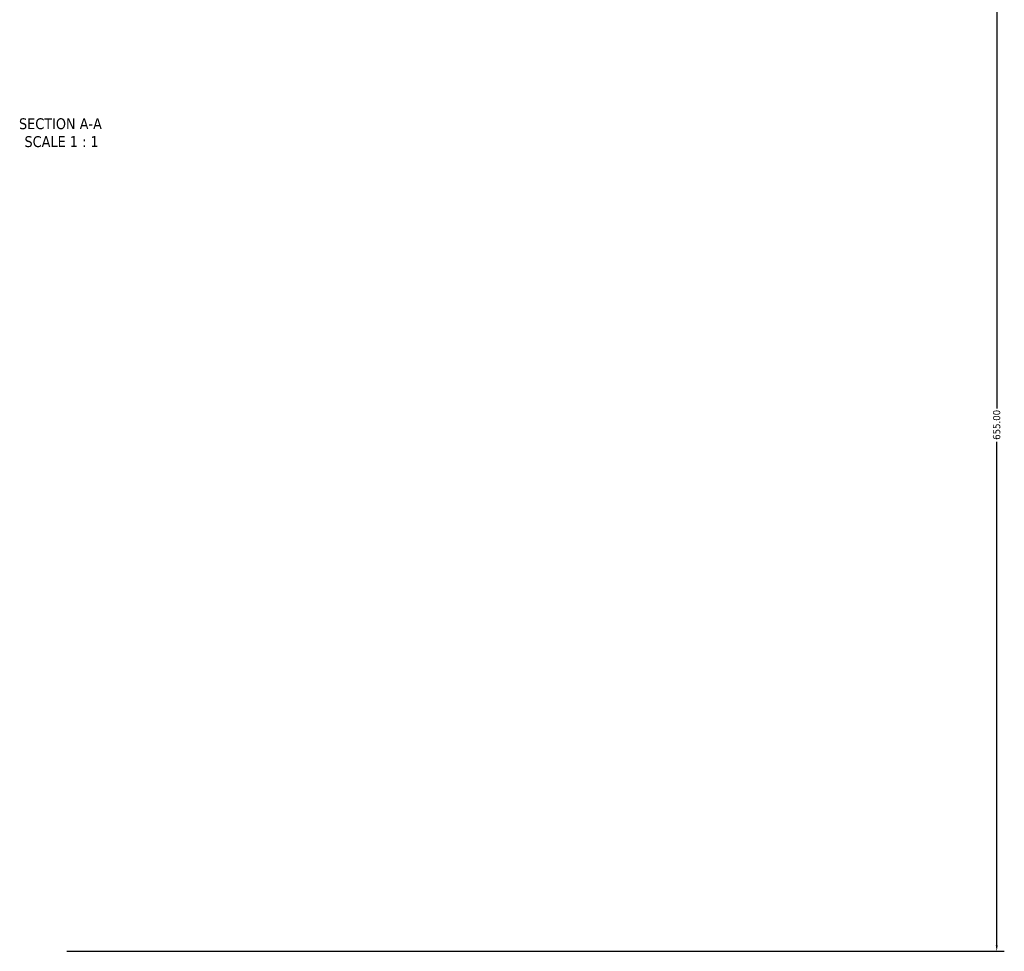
# Model space of a CAD drawing. Header units: millimetres. Extents: x -379 to 1736, y -430 to 2479.
# Tile 5 of 6: x 573 to 987, y 1690 to 2081. Entities that reach past the tile are written whole.
import ezdxf

# ---------------------------------------------------------------- set-up
doc = ezdxf.new("R2010")
doc.units = ezdxf.units.MM
doc.layers.add('Dimension (ANSI)', color=7, linetype='Continuous', lineweight=25)
doc.layers.add('Symbol (ANSI)', color=7, linetype='Continuous', lineweight=25)
doc.styles.add('Label Text (ANSI)', font='tahoma.ttf')
doc.styles.add('Note Text (ANSI)', font='tahoma.ttf')
doc.dimstyles.new('Default - mm (ANSI)', dxfattribs={"dimtxt": 3.048, "dimasz": 2.5, "dimexe": 3.175, "dimexo": 1.6002, "dimgap": 0.8, "dimtad": 0, "dimtoh": 1, "dimrnd": 1e-08, "dimzin": 4, "dimdsep": 46, "dimtxsty": 'Note Text (ANSI)', "dimcen": 0.09, "dimdle": 10, "dimclrd": 256, "dimclre": 256, "dimclrt": 256, "dimadec": 1, "dimazin": 1, "dimtfac": 1, "dimtofl": 0, "dimtmove": 0, "dimatfit": 3, "dimfxl": 1, "dimtolj": 1, "dimtzin": 4, "dimlwd": -1, "dimlwe": -1, "dimarcsym": 0})

# ---------------------------------------------------------------- blocks, each defined once
blk = doc.blocks.new('*D10')
at = {"layer": 'Defpoints', "color": 0, "transparency": 16777216}
for p in [(741.17, 2114.16), (591.53, 1689.76)]:
    blk.add_point(p, dxfattribs=at)
at = {"layer": 'Dimension (ANSI)', "transparency": 16777216}
for p, q in [((760.08, 2167.8), (742, 2116.51)), ((763.32, 2167.8), (760.08, 2167.8))]:
    blk.add_line(p, q, dxfattribs=at)
blk.add_solid([(741.61, 2116.65), (742.39, 2116.37), (741.17, 2114.16)], dxfattribs=at)
at = {"layer": 'Dimension (ANSI)', "transparency": 16777216, "insert": (764.12, 2169.39), "char_height": 3.048, "attachment_point": 1, "style": 'Note Text (ANSI)'}
blk.add_mtext('\\A1;R450.00', dxfattribs=at)
blk = doc.blocks.new('*D11')
at = {"layer": 'Defpoints', "color": 0, "transparency": 16777216}
for p in [(686.03, 2344.76), (591.53, 1689.76), (983.53, 1689.76)]:
    blk.add_point(p, dxfattribs=at)
at = {"layer": 'Dimension (ANSI)', "transparency": 16777216}
for p, q in [((687.63, 2344.76), (986.71, 2344.76)), ((983.53, 2342.26), (983.53, 1917.75)), ((983.53, 1692.26), (983.53, 1903.78)), ((593.13, 1689.76), (986.71, 1689.76))]:
    blk.add_line(p, q, dxfattribs=at)
for points in [[(983.11, 2342.26), (983.95, 2342.26), (983.53, 2344.76)], [(983.11, 1692.26), (983.95, 1692.26), (983.53, 1689.76)]]:
    blk.add_solid(points, dxfattribs=at)
at = {"layer": 'Dimension (ANSI)', "transparency": 16777216, "insert": (981.94, 1904.58), "char_height": 3.048, "attachment_point": 1, "rotation": 90, "style": 'Note Text (ANSI)'}
blk.add_mtext('\\A1;655.00', dxfattribs=at)

msp = doc.modelspace()

# ---------------------------------------------------------------- texts
at = {"layer": 'Symbol (ANSI)', "char_height": 4.572, "attachment_point": 7, "style": 'Label Text (ANSI)'}
for s, insert in [('SECTION A-A', (573.107, 2034.968)), ('SCALE 1 : 1', (575.426, 2027.455))]:
    msp.add_mtext(s, dxfattribs=dict(at, insert=insert))

# ---------------------------------------------------------------- dimensions: what is measured, and where the dimension line sits
at = {"layer": 'Dimension (ANSI)'}
dim = msp.add_linear_dim(base=(983.531, 1689.763), p1=(686.031, 2344.763), p2=(591.531, 1689.763), angle=270, dimstyle='Default - mm (ANSI)', override={"dimgap": 0.8, "dimtoh": 0, "dimdec": 2, "dimtol": 0, "dimlim": 0, "dimtp": 0, "dimtm": 0, "dimtdec": 2, "dimatfit": 1}, dxfattribs=at)
dim.commit()
dim.dimension.update_dxf_attribs({"geometry": '*D11', "text_midpoint": (983.531, 1910.763), "dimtype": 160})
dim = msp.add_radius_dim(center=(591.531, 1689.763), mpoint=(741.168, 2114.156), dimstyle='Default - mm (ANSI)', override={"dimgap": 0.8, "dimtih": 1, "dimdec": 2, "dimlfac": 1, "dimcen": 0, "dimtol": 0, "dimlim": 0, "dimtp": 0, "dimtm": 0, "dimtdec": 2}, dxfattribs=at)
dim.commit()
dim.dimension.update_dxf_attribs({"geometry": '*D10', "text_midpoint": (771.537, 2167.803), "dimtype": 164})

doc.saveas('drawing.dxf')
